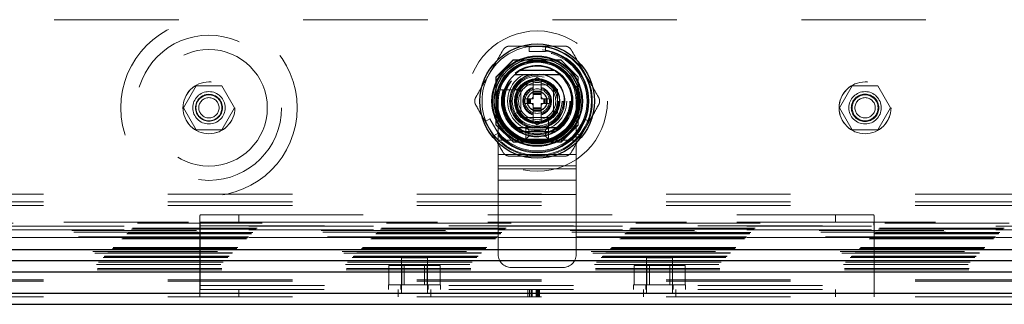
# Model space of a CAD drawing. Header units: inches. Extents: x 0.2 to 10.8, y 0.2 to 8.2.
# Tile 43 of 112: x 3.5 to 4.291, y 3.164 to 3.393. Entities that reach past the tile are written whole.
import ezdxf

# ---------------------------------------------------------------- set-up
doc = ezdxf.new("R2010")
doc.units = ezdxf.units.IN
doc.header["$MEASUREMENT"] = 0
doc.linetypes.add('HIDDEN', pattern=[0.075, 0.05, -0.025])

msp = doc.modelspace()

# ---------------------------------------------------------------- linework, layer by layer
at = {"color": 7, "linetype": 'HIDDEN', "lineweight": 18}
for p, q in [((4.6276404, 3.3925154), (3.2030571, 3.3925154)), ((3.9088954, 3.3713651), (3.9088954, 3.367101)), ((3.9088954, 3.3713651), (3.9220187, 3.3713651)), ((3.9220187, 3.3713651), (3.9220187, 3.367101)), ((3.9088954, 3.367101), (3.9220187, 3.367101)), ((3.8960574, 3.360182), (3.8823488, 3.3464734)), ((3.8962073, 3.3600321), (3.8824987, 3.3463235)), ((3.9345568, 3.360182), (3.8960574, 3.360182)), ((3.9347067, 3.3600321), (3.8962073, 3.3600321)), ((3.9304917, 3.3598822), (3.9004223, 3.3598822)), ((3.9482654, 3.3464734), (3.9345568, 3.360182)), ((3.8823488, 3.3464734), (3.8823488, 3.307974)), ((3.8824987, 3.3463235), (3.8824987, 3.307824)), ((3.8990528, 3.3365447), (3.915457, 3.3460157)), ((3.915457, 3.3460157), (3.9318612, 3.3365447)), ((3.9484154, 3.3463235), (3.9482654, 3.3464734)), ((3.9482654, 3.307974), (3.9482654, 3.3464734)), ((3.9484154, 3.307824), (3.9484154, 3.3463235)), ((3.6416147, 3.3394737), (3.6313667, 3.3217237)), ((3.6621106, 3.3394737), (3.6416147, 3.3394737)), ((3.6723586, 3.3217237), (3.6621106, 3.3394737)), ((3.8826486, 3.3421085), (3.8826486, 3.3120391)), ((3.9285837, 3.3402004), (3.9023337, 3.3402004)), ((3.9023337, 3.3402004), (3.9023337, 3.3139504)), ((3.9250236, 3.3401971), (3.9058904, 3.3401971)), ((3.9121762, 3.3351118), (3.9121762, 3.3441215)), ((3.9187379, 3.3351118), (3.9187379, 3.3441215)), ((3.9285837, 3.3139504), (3.9285837, 3.3402004)), ((3.9482654, 3.3120391), (3.9482654, 3.3421085)), ((4.1685312, 3.3394737), (4.1582833, 3.3217237)), ((4.1890272, 3.3394737), (4.1685312, 3.3394737)), ((4.1992752, 3.3217237), (4.1890272, 3.3394737)), ((3.9018663, 3.3362601), (3.8882592, 3.3362601)), ((3.8990528, 3.3176028), (3.8990528, 3.3365447)), ((3.9023337, 3.3366404), (3.9023337, 3.3175071)), ((3.9056145, 3.3290423), (3.9056145, 3.3251053)), ((3.907419, 3.3290423), (3.9056145, 3.3290423)), ((3.907419, 3.3290423), (3.907419, 3.3251053)), ((3.9080751, 3.3290423), (3.907419, 3.3290423)), ((3.9080751, 3.3290423), (3.9080751, 3.3251053)), ((3.9083634, 3.3290423), (3.9080751, 3.3290423)), ((3.9094273, 3.3290423), (3.9083634, 3.3290423)), ((3.9083634, 3.3290423), (3.9083634, 3.3251053)), ((3.9101233, 3.3290423), (3.9094273, 3.3290423)), ((3.9094273, 3.3290423), (3.9094273, 3.3251053)), ((3.9101233, 3.3290423), (3.9101233, 3.3251053)), ((3.9121762, 3.3290423), (3.9101233, 3.3290423)), ((3.9187379, 3.3351118), (3.9121762, 3.3351118)), ((3.9121762, 3.3344557), (3.9121762, 3.3351118)), ((3.9187379, 3.3344557), (3.9121762, 3.3344557)), ((3.9121762, 3.3341674), (3.9121762, 3.3344557)), ((3.9121762, 3.3331035), (3.9121762, 3.3341674)), ((3.9187379, 3.3341674), (3.9121762, 3.3341674)), ((3.9121762, 3.3324075), (3.9121762, 3.3331035)), ((3.9187379, 3.3331035), (3.9121762, 3.3331035)), ((3.9187379, 3.3324075), (3.9121762, 3.3324075)), ((3.9121762, 3.3290423), (3.9121762, 3.3324075)), ((3.9187379, 3.3344557), (3.9187379, 3.3351118)), ((3.9187379, 3.3341674), (3.9187379, 3.3344557)), ((3.9187379, 3.3331035), (3.9187379, 3.3341674)), ((3.9187379, 3.3324075), (3.9187379, 3.3331035)), ((3.9187379, 3.3290423), (3.9187379, 3.3324075)), ((3.9207908, 3.3290423), (3.9187379, 3.3290423)), ((3.9214868, 3.3290423), (3.9207908, 3.3290423)), ((3.9207908, 3.3290423), (3.9207908, 3.3251053)), ((3.9214868, 3.3290423), (3.9214868, 3.3251053)), ((3.9225506, 3.3290423), (3.9214868, 3.3290423)), ((3.9225506, 3.3290423), (3.9225506, 3.3251053)), ((3.9228389, 3.3290423), (3.9225506, 3.3290423)), ((3.9228389, 3.3290423), (3.9228389, 3.3251053)), ((3.9234951, 3.3290423), (3.9228389, 3.3290423)), ((3.9234951, 3.3290423), (3.9234951, 3.3251053)), ((3.9252996, 3.3290423), (3.9234951, 3.3290423)), ((3.9252996, 3.3290423), (3.9252996, 3.3251053)), ((3.9285804, 3.3175071), (3.9285804, 3.3366404)), ((3.9318612, 3.3365447), (3.9318612, 3.3176028)), ((3.6313667, 3.3217237), (3.6416147, 3.3039737)), ((3.6621106, 3.3039737), (3.6723586, 3.3217237)), ((3.8842087, 3.3270754), (3.8842087, 3.2958254)), ((3.907419, 3.3251053), (3.9056145, 3.3251053)), ((3.9080751, 3.3251053), (3.907419, 3.3251053)), ((3.9083634, 3.3251053), (3.9080751, 3.3251053)), ((3.9094273, 3.3251053), (3.9083634, 3.3251053)), ((3.9101233, 3.3251053), (3.9094273, 3.3251053)), ((3.9121762, 3.3251053), (3.9101233, 3.3251053)), ((3.9121762, 3.32174), (3.9121762, 3.3251053)), ((3.9187379, 3.32174), (3.9121762, 3.32174)), ((3.9121762, 3.321044), (3.9121762, 3.32174)), ((3.9121762, 3.3199802), (3.9121762, 3.321044)), ((3.9187379, 3.321044), (3.9121762, 3.321044)), ((3.9187379, 3.32174), (3.9187379, 3.3251053)), ((3.9207908, 3.3251053), (3.9187379, 3.3251053)), ((3.9187379, 3.321044), (3.9187379, 3.32174)), ((3.9187379, 3.3199802), (3.9187379, 3.321044)), ((3.9214868, 3.3251053), (3.9207908, 3.3251053)), ((3.9225506, 3.3251053), (3.9214868, 3.3251053)), ((3.9228389, 3.3251053), (3.9225506, 3.3251053)), ((3.9234951, 3.3251053), (3.9228389, 3.3251053)), ((3.9252996, 3.3251053), (3.9234951, 3.3251053)), ((3.9467087, 3.3270754), (3.9467087, 3.2958254)), ((4.1582833, 3.3217237), (4.1685312, 3.3039737)), ((4.1890272, 3.3039737), (4.1992752, 3.3217237)), ((3.915457, 3.3081318), (3.8990528, 3.3176028)), ((3.9023337, 3.3139504), (3.9285837, 3.3139504)), ((3.9058904, 3.3139504), (3.9250236, 3.3139504)), ((3.9187379, 3.3199802), (3.9121762, 3.3199802)), ((3.9121762, 3.3196919), (3.9121762, 3.3199802)), ((3.9187379, 3.3196919), (3.9121762, 3.3196919)), ((3.9121762, 3.3190357), (3.9121762, 3.3196919)), ((3.9187379, 3.3190357), (3.9121762, 3.3190357)), ((3.9121762, 3.310026), (3.9121762, 3.3190357)), ((3.9318612, 3.3176028), (3.915457, 3.3081318)), ((3.9187379, 3.3196919), (3.9187379, 3.3199802)), ((3.9187379, 3.3190357), (3.9187379, 3.3196919)), ((3.9187379, 3.310026), (3.9187379, 3.3190357)), ((3.9246434, 3.2998759), (3.9246434, 3.313483)), ((3.8738188, 3.3106107), (3.8775116, 3.3127427)), ((3.8803804, 3.2992455), (3.8738188, 3.3106107)), ((3.8840733, 3.3013776), (3.8775116, 3.3127427)), ((3.8823488, 3.307974), (3.8960574, 3.2942654)), ((3.906292, 3.3064504), (3.9246253, 3.3064504)), ((3.908792, 3.3039504), (3.906292, 3.3064504)), ((3.906292, 3.2964504), (3.906292, 3.3064504)), ((3.9221253, 3.3039504), (3.9246253, 3.3064504)), ((3.9246253, 3.3064504), (3.9246253, 3.2964504)), ((3.9345568, 3.2942654), (3.9482654, 3.307974)), ((3.9347067, 3.2941154), (3.9484154, 3.307824)), ((3.9534024, 3.3127427), (3.9468408, 3.3013776)), ((3.9505336, 3.2992455), (3.9570953, 3.3106107)), ((3.9534024, 3.3127427), (3.9570953, 3.3106107)), ((3.6416147, 3.3039737), (3.6621106, 3.3039737)), ((3.8803804, 3.2992455), (3.8840733, 3.3013776)), ((3.908792, 3.2989504), (3.906292, 3.2964504)), ((3.908792, 3.3039504), (3.9221253, 3.3039504)), ((3.908792, 3.2989504), (3.908792, 3.3039504)), ((3.9221253, 3.2989504), (3.908792, 3.2989504)), ((3.9221253, 3.3039504), (3.9221253, 3.2989504)), ((3.9221253, 3.2989504), (3.9246253, 3.2964504)), ((3.9468408, 3.3013776), (3.9505336, 3.2992455)), ((4.1685312, 3.3039737), (4.1890272, 3.3039737)), ((3.8842087, 3.2958254), (3.9467087, 3.2958254)), ((3.8842087, 3.2958254), (3.8842087, 3.272649)), ((3.8842087, 3.2958254), (3.9467087, 3.2958254)), ((3.8960574, 3.2942654), (3.8962073, 3.2941154)), ((3.8960574, 3.2942654), (3.9345568, 3.2942654)), ((3.8962073, 3.2941154), (3.9347067, 3.2941154)), ((3.9004223, 3.2942654), (3.9304917, 3.2942654)), ((3.9246253, 3.2964504), (3.906292, 3.2964504)), ((3.9467087, 3.2958254), (3.9467087, 3.272649)), ((3.8842087, 3.2842372), (3.9467087, 3.2842372)), ((3.8842087, 3.2751811), (3.9467087, 3.2751811)), ((3.8842087, 3.272649), (3.9467087, 3.272649)), ((3.8842087, 3.272649), (3.8842087, 3.2635929)), ((3.9467087, 3.272649), (3.9467087, 3.2635929)), ((3.8842087, 3.2635929), (3.9467087, 3.2635929)), ((3.8842087, 3.2635929), (3.8842087, 3.2520047)), ((3.9467087, 3.2635929), (3.9467087, 3.2520047)), ((3.0189171, 3.2521624), (4.8117654, 3.2521624)), ((3.8842087, 3.2520047), (3.9467087, 3.2520047)), ((3.8842087, 3.2520047), (3.8842087, 3.2037421)), ((3.8842087, 3.2520047), (3.9467087, 3.2520047)), ((3.9467087, 3.2520047), (3.9467087, 3.2037421)), ((3.0189171, 3.2461624), (4.8117654, 3.2461624)), ((3.0189171, 3.2431624), (4.8117654, 3.2431624)), ((3.0189171, 3.2431624), (4.8117654, 3.2431624)), ((3.6452273, 3.2357457), (3.6757579, 3.2357457)), ((3.6757579, 3.2357457), (3.6757579, 3.2297457)), ((3.6757579, 3.2357457), (4.1549246, 3.2357457)), ((4.1549246, 3.2297457), (4.1549246, 3.2357457)), ((4.1549246, 3.2357457), (4.1854552, 3.2357457)), ((2.9945613, 3.2289779), (4.8360806, 3.2289779)), ((4.8353686, 3.2297115), (2.9952786, 3.2297115)), ((4.7838904, 3.2265154), (3.0468071, 3.2265154)), ((4.7838904, 3.2265154), (3.0468071, 3.2265154)), ((3.6445079, 3.1714962), (3.6445079, 3.2327919)), ((3.6445079, 3.2267457), (4.1861746, 3.2267457)), ((3.6447238, 3.2267457), (3.6447238, 3.1787457)), ((3.6447238, 3.2267457), (4.1859588, 3.2267457)), ((3.6757579, 3.2297457), (3.6452273, 3.2297457)), ((3.6757579, 3.2297457), (4.1549246, 3.2297457)), ((4.1854552, 3.2297457), (4.1549246, 3.2297457)), ((4.1859588, 3.1787457), (4.1859588, 3.2267457)), ((4.1861746, 3.2327919), (4.1861746, 3.1714962)), ((2.9859096, 3.2203262), (4.8447323, 3.2203262)), ((2.9859096, 3.2203262), (4.8447323, 3.2203262)), ((2.9861506, 3.2205672), (4.8444913, 3.2205672)), ((2.9870798, 3.2214964), (4.8435621, 3.2214964)), ((4.8432739, 3.2217845), (2.9873679, 3.2217845)), ((4.8419209, 3.2231545), (2.9886968, 3.2231545)), ((4.8418659, 3.2231982), (2.9887696, 3.2231982)), ((2.9896978, 3.2241144), (4.8409441, 3.2241144)), ((2.9904708, 3.2248874), (4.840171, 3.2248874)), ((4.7838904, 3.2235154), (3.0468071, 3.2235154)), ((2.9819513, 3.2163679), (4.8486906, 3.2163679)), ((2.9827846, 3.2172012), (4.8478573, 3.2172012)), ((2.9828092, 3.2171953), (4.8478483, 3.2171953)), ((2.9829503, 3.2173603), (4.8476815, 3.2173603)), ((2.9832013, 3.2176179), (4.8474406, 3.2176179)), ((2.9832013, 3.2176179), (4.8474406, 3.2176179)), ((4.8470472, 3.2180476), (2.9835851, 3.2180476)), ((2.9836179, 3.2180345), (4.8470239, 3.2180345)), ((4.7838904, 3.2175154), (3.0468071, 3.2175154)), ((2.9681131, 3.2025256), (4.8625146, 3.2025256)), ((4.8601675, 3.2049015), (2.9704774, 3.2049015)), ((2.9705598, 3.2049254), (4.8600821, 3.2049254)), ((2.9707153, 3.2051319), (4.8599266, 3.2051319)), ((4.858741, 3.2063004), (2.9719017, 3.2063004)), ((2.9730343, 3.2074509), (4.8576076, 3.2074509)), ((2.9735049, 3.2078798), (4.857137, 3.2078798)), ((2.9743366, 3.2087533), (4.8563052, 3.2087533)), ((2.9750674, 3.209484), (4.8555745, 3.209484)), ((2.9614752, 3.1958409), (4.8691666, 3.1958409)), ((2.9631682, 3.1975848), (4.8674737, 3.1975848)), ((2.964152, 3.1985743), (4.8664861, 3.1985743)), ((2.9669179, 3.2013345), (4.863724, 3.2013345)), ((2.9677319, 3.2021485), (4.86291, 3.2021485)), ((2.9678815, 3.2022981), (4.8627603, 3.2022981)), ((3.7964287, 3.1794957), (3.7964287, 3.1949124)), ((3.8066766, 3.1949124), (3.7964287, 3.1949124)), ((3.8273413, 3.2009957), (3.8065079, 3.2009957)), ((3.8065079, 3.2009957), (3.8065079, 3.1723499)), ((3.8066766, 3.1794957), (3.8066766, 3.1949124)), ((3.8271726, 3.1949124), (3.8066766, 3.1949124)), ((3.8087621, 3.1949124), (3.8087621, 3.1794957)), ((3.8250871, 3.1794957), (3.8250871, 3.1949124)), ((3.8271726, 3.1794957), (3.8271726, 3.1949124)), ((3.8374205, 3.1949124), (3.8271726, 3.1949124)), ((3.8273413, 3.1723499), (3.8273413, 3.2009957)), ((3.8374205, 3.1794957), (3.8374205, 3.1949124)), ((3.993262, 3.1794957), (3.993262, 3.1949124)), ((4.00351, 3.1949124), (3.993262, 3.1949124)), ((4.0241746, 3.2009957), (4.0033413, 3.2009957)), ((4.0033413, 3.2009957), (4.0033413, 3.1723499)), ((4.00351, 3.1794957), (4.00351, 3.1949124)), ((4.0240059, 3.1949124), (4.00351, 3.1949124)), ((4.0055954, 3.1949124), (4.0055954, 3.1794957)), ((4.0219204, 3.1794957), (4.0219204, 3.1949124)), ((4.0240059, 3.1794957), (4.0240059, 3.1949124)), ((4.0342539, 3.1949124), (4.0240059, 3.1949124)), ((4.0241746, 3.1723499), (4.0241746, 3.2009957)), ((4.0342539, 3.1794957), (4.0342539, 3.1949124)), ((2.9621689, 3.1913829), (4.868473, 3.1913829)), ((2.9622757, 3.1925161), (4.8683661, 3.1925161)), ((3.8946253, 3.1933254), (3.936292, 3.1933254)), ((3.0189171, 3.1833798), (4.8117654, 3.1833798)), ((3.0189171, 3.1824471), (4.8117654, 3.1824471)), ((3.6445079, 3.1787457), (4.1861746, 3.1787457)), ((3.6447238, 3.1787457), (4.1859588, 3.1787457)), ((3.7960913, 3.1794957), (3.8377579, 3.1794957)), ((3.7960913, 3.1794957), (3.7960913, 3.1757457)), ((3.8058829, 3.1794957), (3.8058829, 3.1757457)), ((3.8279663, 3.1757457), (3.8279663, 3.1794957)), ((3.8377579, 3.1757457), (3.8377579, 3.1794957)), ((3.9929246, 3.1794957), (4.0345913, 3.1794957)), ((3.9929246, 3.1794957), (3.9929246, 3.1757457)), ((4.0027163, 3.1794957), (4.0027163, 3.1757457)), ((4.0247996, 3.1757457), (4.0247996, 3.1794957)), ((4.0345913, 3.1757457), (4.0345913, 3.1794957)), ((3.0189171, 3.1727457), (4.8117654, 3.1727457)), ((3.6445079, 3.1757457), (4.1861746, 3.1757457)), ((3.6445079, 3.1714962), (3.6445079, 3.1697457)), ((3.6757579, 3.1697457), (3.6757579, 3.1757457)), ((3.8039038, 3.1697457), (3.8039038, 3.1757457)), ((3.8299454, 3.1723499), (3.8039038, 3.1723499)), ((3.8299454, 3.1697457), (3.8299454, 3.1757457)), ((3.9078455, 3.1697457), (3.9078455, 3.1757457)), ((3.909406, 3.1697457), (3.909406, 3.1757457)), ((3.9105033, 3.1697457), (3.9105033, 3.1757457)), ((3.9113367, 3.1697457), (3.9113367, 3.1757457)), ((3.9146666, 3.1697457), (3.9146666, 3.1757457)), ((3.9153584, 3.1697457), (3.9153584, 3.1757457)), ((3.9158893, 3.1697457), (3.9158893, 3.1757457)), ((3.9168689, 3.1697457), (3.9168689, 3.1757457)), ((3.9174015, 3.1697457), (3.9174015, 3.1757457)), ((4.0007371, 3.1697457), (4.0007371, 3.1757457)), ((4.0267788, 3.1723499), (4.0007371, 3.1723499)), ((4.0267788, 3.1697457), (4.0267788, 3.1757457)), ((4.1549246, 3.1757457), (4.1549246, 3.1697457)), ((4.1861746, 3.1714962), (4.1861746, 3.1697457)), ((3.0189171, 3.1697457), (4.8117654, 3.1697457))]:
    msp.add_line(p, q, dxfattribs=at)
at = {"color": 7, "linetype": 'Continuous', "lineweight": 25}
for p, q in [((3.929145, 3.3516801), (3.901769, 3.3516801)), ((3.929145, 3.3024675), (3.901769, 3.3024675)), ((2.9735049, 3.2078798), (4.857137, 3.2078798)), ((2.9705598, 3.1990166), (4.8600821, 3.1990166)), ((2.9614752, 3.189932), (4.8691666, 3.189932)), ((3.0189171, 3.1727457), (4.8117654, 3.1727457)), ((3.0189171, 3.1637457), (4.8117654, 3.1637457))]:
    msp.add_line(p, q, dxfattribs=at)
at = {"color": 7, "linetype": 'HIDDEN', "lineweight": 18, "flags": 128}
for points in [[(3.915457, 3.3713651), (3.9096759, 3.3709862), (3.9088954, 3.3708764)], [(3.9220187, 3.3708764), (3.9212382, 3.3709862), (3.915457, 3.3713651)], [(3.874242, 3.3108551), (3.8745372, 3.3101242), (3.8770996, 3.3049281)], [(3.9538145, 3.3049281), (3.9563769, 3.3101242), (3.956672, 3.3108551)], [(3.8770996, 3.3049281), (3.8803184, 3.3001109), (3.8808037, 3.2994899)], [(3.9501103, 3.2994899), (3.9505957, 3.3001109), (3.9538145, 3.3049281)]]:
    msp.add_lwpolyline(points, dxfattribs=at)
at = {"color": 7, "linetype": 'HIDDEN', "lineweight": 18}
for centre, radius in [((3.6518627, 3.3217237), 0.0708333), ((3.6518627, 3.3217237), 0.0583333), ((3.915457, 3.3270738), 0.0564167), ((3.6518627, 3.3217237), 0.046875), ((3.9153488, 3.3272654), 0.04375), ((3.915457, 3.3270738), 0.0415329), ((3.915457, 3.3270738), 0.0415026), ((3.915457, 3.3270738), 0.0408935), ((3.915457, 3.3270738), 0.0400262), ((3.915457, 3.3270738), 0.0362533), ((3.915457, 3.3270738), 0.0360892), ((3.915457, 3.3270738), 0.0337927), ((3.915457, 3.3270738), 0.0334252), ((3.915457, 3.3270738), 0.0319882), ((3.915457, 3.3270738), 0.0270669), ((3.915457, 3.3270738), 0.0264108), ((3.915457, 3.3270738), 0.0264108), ((3.915457, 3.3270738), 0.0262467), ((3.915457, 3.3270738), 0.0237861), ((3.915457, 3.3270738), 0.0209974), ((3.915457, 3.3270738), 0.0200131), ((3.6518627, 3.3217237), 0.0208333), ((3.6518904, 3.321682), 0.0208333), ((3.915457, 3.3270738), 0.0172244), ((3.915457, 3.3270738), 0.0164042), ((3.915457, 3.3270738), 0.0162402), ((3.915457, 3.3270738), 0.0149278), ((3.915457, 3.3270738), 0.0098425), ((4.1787792, 3.3217237), 0.0208333), ((4.1788071, 3.321682), 0.0208333), ((3.6518627, 3.3217237), 0.0130208), ((3.6518627, 3.3217237), 0.0108333), ((3.6518627, 3.3217237), 0.0104167), ((3.6518627, 3.3217237), 0.0081625), ((3.915457, 3.3270738), 0.0080659), ((3.915457, 3.3270738), 0.0078297), ((4.1787792, 3.3217237), 0.0130208), ((4.1787792, 3.3217237), 0.0110417), ((4.1787792, 3.3217237), 0.0104167), ((4.1787792, 3.3217237), 0.0081625)]:
    msp.add_circle(centre, radius, dxfattribs=at)
at = {"color": 7, "linetype": 'Continuous', "lineweight": 25}
for radius in [0.0459318, 0.0362814, 0.0358174, 0.0344488, 0.0328084, 0.0321054, 0.0180446]:
    msp.add_circle((3.915457, 3.3270738), radius, dxfattribs=at)
at = {"color": 7, "linetype": 'HIDDEN', "lineweight": 18}
for centre, radius, start, end in [((3.915457, 3.3270738), 0.0442913, 98.5196243, 150), ((3.915457, 3.3270738), 0.0442913, 30, 81.4803757), ((3.9154587, 3.3270754), 0.03125, 0, 180), ((3.915457, 3.3270738), 0.0287073, 288.6629249, 161.3370751), ((3.915457, 3.3270738), 0.0442913, 150, 201.4803757), ((3.915457, 3.3270738), 0.0221457, 101.9005369, 180), ((3.915457, 3.3270738), 0.0218176, 99.0369276, 180), ((3.915457, 3.3270738), 0.0218176, 277.3528467, 85.552299), ((3.915457, 3.3270738), 0.0221457, 280.98225, 77.5591528), ((3.915457, 3.3270738), 0.0442913, 338.5196243, 30), ((3.915457, 3.3270738), 0.0173027, 138.5459072, 161.4540928), ((3.915457, 3.3270738), 0.0114829, 106.6015496, 253.3984504), ((3.915457, 3.3270738), 0.0108268, 107.6397014, 252.3602986), ((3.915457, 3.3270738), 0.0173027, 100.9302482, 101.4540928), ((3.915457, 3.3270738), 0.0173027, 78.5459072, 79.0697518), ((3.915457, 3.3270738), 0.0114829, 286.6015496, 73.3984504), ((3.915457, 3.3270738), 0.0108268, 287.6397014, 72.3602986), ((3.915457, 3.3270738), 0.0173027, 18.5459072, 41.4540928), ((3.915457, 3.3270738), 0.0287073, 161.3370751, 288.6629249), ((3.915457, 3.3270738), 0.0045801, 135.7524991, 154.5451681), ((3.915457, 3.3270738), 0.0045801, 25.4548319, 44.2475009), ((3.915457, 3.3270738), 0.0221457, 180, 259.2593124), ((3.915457, 3.3270738), 0.0218176, 180, 264.2412475), ((3.915457, 3.3270738), 0.0173027, 198.5459072, 221.4540928), ((3.915457, 3.3270738), 0.0045801, 205.4548319, 224.2475009), ((3.915457, 3.3270738), 0.0045801, 315.7524991, 334.5451681), ((3.915457, 3.3270738), 0.0173027, 318.5459072, 341.4540928), ((3.915457, 3.3270738), 0.0173027, 258.5459072, 259.0697518), ((3.915457, 3.3270738), 0.0173027, 280.9302482, 281.4540928), ((3.915457, 3.3270738), 0.0442913, 218.5196243, 270), ((3.915457, 3.3270738), 0.0442913, 270, 321.4803757), ((3.8946253, 3.2037421), 0.0104167, 180, 270), ((3.936292, 3.2037421), 0.0104167, 270, 0)]:
    msp.add_arc(centre, radius, start, end, dxfattribs=at)
at = {"color": 7, "linetype": 'Continuous', "lineweight": 25}
for radius, start, end in [(0.0281573, 60.9137041, 119.0862959), (0.0278871, 130.1191669, 229.8808331), (0.0278871, 310.1191669, 49.8808331), (0.0281573, 240.9137041, 299.0862959)]:
    msp.add_arc((3.915457, 3.3270738), radius, start, end, dxfattribs=at)
at = {"color": 7, "linetype": 'HIDDEN', "lineweight": 18}
for points, knots in [([(3.8879912, 3.3680843), (3.8882788, 3.3685823), (3.8886252, 3.3690337), (3.8894344, 3.3698444), (3.8898961, 3.3701989), (3.8908851, 3.3707704), (3.8914258, 3.3709944), (3.8925279, 3.3712894), (3.8930987, 3.3713651), (3.8936738, 3.3713651)], [0, 0, 0, 0, 0.25, 0.25, 0.5, 0.5, 0.75, 0.75, 1, 1, 1, 1]), ([(3.9372403, 3.3713651), (3.9378154, 3.3713651), (3.9383795, 3.3712908), (3.9394862, 3.3709953), (3.940024, 3.3707727), (3.9410134, 3.370202), (3.9414778, 3.3698457), (3.9422843, 3.3690388), (3.9426353, 3.3685823), (3.9429228, 3.3680843)], [0, 0, 0, 0, 0.25, 0.25, 0.5, 0.5, 0.75, 0.75, 1, 1, 1, 1]), ([(3.866208, 3.3237929), (3.8659204, 3.324291), (3.8657027, 3.3248167), (3.8654053, 3.3259228), (3.8653291, 3.3264999), (3.8653287, 3.3276421), (3.8654051, 3.3282224), (3.8657006, 3.3293244), (3.8659204, 3.3298565), (3.866208, 3.3303546)], [0, 0, 0, 0, 0.25, 0.25, 0.5, 0.5, 0.75, 0.75, 1, 1, 1, 1]), ([(3.8882592, 3.3362601), (3.8878151, 3.3362601), (3.8873803, 3.3362601), (3.8865549, 3.3362601), (3.8861759, 3.3362601), (3.8852087, 3.3362601), (3.8848163, 3.3362601), (3.8848163, 3.3362601)], [0, 0, 0, 0, 0.25, 0.25, 0.5, 0.5, 1, 1, 1, 1]), ([(3.9647061, 3.3303546), (3.9649936, 3.3298566), (3.9652113, 3.3293308), (3.9655088, 3.3282247), (3.9655849, 3.3276476), (3.9655854, 3.3265054), (3.965509, 3.3259251), (3.9652135, 3.3248231), (3.9649936, 3.324291), (3.9647061, 3.3237929)], [0, 0, 0, 0, 0.25, 0.25, 0.5, 0.5, 0.75, 0.75, 1, 1, 1, 1]), ([(3.9246434, 3.296433), (3.9246434, 3.296433), (3.9246434, 3.2965274), (3.9246434, 3.2968842), (3.9246434, 3.2971476), (3.9246434, 3.2977891), (3.9246434, 3.2981723), (3.9246434, 3.298991), (3.9246434, 3.2994322), (3.9246434, 3.2998759)], [0, 0, 0, 0, 0.25, 0.25, 0.5, 0.5, 0.75, 0.75, 1, 1, 1, 1]), ([(3.8936738, 3.2827824), (3.8930987, 3.2827824), (3.8925345, 3.2828568), (3.8914279, 3.2831522), (3.8908901, 3.2833748), (3.8899006, 3.2839455), (3.8894363, 3.2843018), (3.8886297, 3.2851087), (3.8882788, 3.2855652), (3.8879912, 3.2860633)], [0, 0, 0, 0, 0.25, 0.25, 0.5, 0.5, 0.75, 0.75, 1, 1, 1, 1]), ([(3.9429228, 3.2860633), (3.9426353, 3.2855652), (3.9422888, 3.2851138), (3.9414796, 3.2843031), (3.941018, 3.2839487), (3.940029, 3.2833771), (3.9394882, 3.2831532), (3.9383862, 3.2828581), (3.9378154, 3.2827824), (3.9372403, 3.2827824)], [0, 0, 0, 0, 0.25, 0.25, 0.5, 0.5, 0.75, 0.75, 1, 1, 1, 1]), ([(3.6445079, 3.2327919), (3.6445079, 3.2332621), (3.6445166, 3.2336794), (3.6445622, 3.2344119), (3.6446, 3.2347294), (3.6447118, 3.2352337), (3.6447855, 3.235424), (3.644976, 3.2356814), (3.6450919, 3.2357457), (3.6452273, 3.2357457)], [0, 0, 0, 0, 0.25, 0.25, 0.5, 0.5, 0.75, 0.75, 1, 1, 1, 1]), ([(4.1854552, 3.2357457), (4.1855906, 3.2357457), (4.1857048, 3.2356823), (4.1858944, 3.235429), (4.1859702, 3.2352355), (4.1860821, 3.234732), (4.1861194, 3.2344226), (4.1861658, 3.2336857), (4.1861746, 3.2332622), (4.1861746, 3.2327919)], [0, 0, 0, 0, 0.25, 0.25, 0.5, 0.5, 0.75, 0.75, 1, 1, 1, 1]), ([(3.6452273, 3.2297457), (3.6451422, 3.2297457), (3.6450663, 3.2296703), (3.6449361, 3.2293741), (3.644883, 3.2291541), (3.6447597, 3.2283261), (3.6447238, 3.2275444), (3.6447238, 3.2267457)], [0, 0, 0, 0, 0.25, 0.25, 0.5, 0.5, 1, 1, 1, 1]), ([(4.1859588, 3.2267457), (4.1859588, 3.227145), (4.1859497, 3.227537), (4.1859113, 3.2282668), (4.1858819, 3.2286005), (4.1857999, 3.2291523), (4.1857464, 3.2293738), (4.1856172, 3.2296686), (4.1855404, 3.2297457), (4.1854552, 3.2297457)], [0, 0, 0, 0, 0.25, 0.25, 0.5, 0.5, 0.75, 0.75, 1, 1, 1, 1]), ([(3.6447238, 3.1787457), (3.6447238, 3.178037), (3.6447137, 3.1773425), (3.644678, 3.1759808), (3.644652, 3.1753096), (3.6445974, 3.1740626), (3.6445684, 3.1734741), (3.6445234, 3.172396), (3.6445079, 3.1719162), (3.6445079, 3.1714962)], [0, 0, 0, 0, 0.25, 0.25, 0.5, 0.5, 0.75, 0.75, 1, 1, 1, 1]), ([(4.1861746, 3.1714962), (4.1861746, 3.1719162), (4.1861592, 3.1723942), (4.1861147, 3.173462), (4.1860854, 3.1740576), (4.1860307, 3.1753042), (4.186005, 3.1759662), (4.1859688, 3.1773395), (4.1859588, 3.178037), (4.1859588, 3.1787457)], [0, 0, 0, 0, 0.25, 0.25, 0.5, 0.5, 0.75, 0.75, 1, 1, 1, 1])]:
    msp.add_open_spline(points, degree=3, knots=knots, dxfattribs=at)
for points in [[(3.8936738, 3.3713651), (3.8987324, 3.3713651), (3.9038046, 3.3713651), (3.9088954, 3.3713651)], [(3.9220187, 3.3713651), (3.9271095, 3.3713651), (3.9321816, 3.3713651), (3.9372403, 3.3713651)], [(3.8770996, 3.3492194), (3.8807442, 3.3555321), (3.8843732, 3.3618177), (3.8879912, 3.3680843)], [(3.9429228, 3.3680843), (3.9465408, 3.3618177), (3.9501698, 3.3555321), (3.9538145, 3.3492194)], [(3.866208, 3.3303546), (3.869826, 3.3366211), (3.873455, 3.3429067), (3.8770996, 3.3492194)], [(3.9538145, 3.3492194), (3.9574591, 3.3429067), (3.9610881, 3.3366211), (3.9647061, 3.3303546)], [(3.8738188, 3.3106107), (3.8712734, 3.3150194), (3.8687373, 3.319412), (3.866208, 3.3237929)], [(3.9570953, 3.3106107), (3.9596407, 3.3150194), (3.9621768, 3.319412), (3.9647061, 3.3237929)], [(3.8879912, 3.2860633), (3.8854619, 3.2904442), (3.8829258, 3.2948368), (3.8803804, 3.2992455)], [(3.9429228, 3.2860633), (3.9454521, 3.2904442), (3.9479882, 3.2948368), (3.9505336, 3.2992455)], [(3.915457, 3.2827824), (3.9081678, 3.2827824), (3.9009098, 3.2827824), (3.8936738, 3.2827824)], [(3.9372403, 3.2827824), (3.9300043, 3.2827824), (3.9227463, 3.2827824), (3.915457, 3.2827824)]]:
    msp.add_open_spline(points, degree=3, dxfattribs=at)
at = {"color": 7, "linetype": 'Continuous', "lineweight": 25}
for points, knots in [([(3.8974871, 3.3483992), (3.8974871, 3.3483992), (3.89754, 3.3483992), (3.8977437, 3.3483992), (3.8978971, 3.3483992), (3.8982887, 3.3483992), (3.898525, 3.3483992), (3.8990694, 3.3483992), (3.8993791, 3.3483992), (3.9003713, 3.3483992), (3.9011333, 3.3483992), (3.902762, 3.3483992), (3.9036161, 3.3483992), (3.905379, 3.3483992), (3.9062935, 3.3483992), (3.9081207, 3.3483992), (3.9090376, 3.3483992), (3.9117951, 3.3483992), (3.9136419, 3.3483992), (3.9173456, 3.3483992), (3.9192108, 3.3483992), (3.9229069, 3.3483992), (3.9247535, 3.3483992), (3.9273728, 3.3483992), (3.9282283, 3.3483992), (3.9298412, 3.3483992), (3.9305901, 3.3483992), (3.9319051, 3.3483992), (3.9324443, 3.3483992), (3.9330245, 3.3483992), (3.9331745, 3.3483992), (3.9333747, 3.3483992), (3.9334269, 3.3483992), (3.9334269, 3.3483992)], [0, 0, 0, 0, 0.03125, 0.03125, 0.0625, 0.0625, 0.09375, 0.09375, 0.125, 0.125, 0.1875, 0.1875, 0.25, 0.25, 0.3125, 0.3125, 0.375, 0.375, 0.5, 0.5, 0.625, 0.625, 0.75, 0.75, 0.8125, 0.8125, 0.875, 0.875, 0.9375, 0.9375, 0.96875, 0.96875, 1, 1, 1, 1]), ([(3.8976705, 3.3485524), (3.8978427, 3.348695), (3.8980755, 3.3489239), (3.8986437, 3.3494549), (3.8989791, 3.3497553), (3.8997009, 3.3503403), (3.9000928, 3.3506307), (3.9009106, 3.35118), (3.9013337, 3.3514379), (3.901769, 3.3516801)], [0, 0, 0, 0, 0.25, 0.25, 0.5, 0.5, 0.75, 0.75, 1, 1, 1, 1]), ([(3.9332435, 3.3485524), (3.9330714, 3.348695), (3.9328386, 3.3489239), (3.9322703, 3.3494549), (3.9319349, 3.3497553), (3.9312131, 3.3503403), (3.9308213, 3.3506307), (3.9300035, 3.35118), (3.9295804, 3.3514379), (3.929145, 3.3516801)], [0, 0, 0, 0, 0.25, 0.25, 0.5, 0.5, 0.75, 0.75, 1, 1, 1, 1]), ([(3.9334269, 3.3057483), (3.9334269, 3.3057483), (3.933374, 3.3057483), (3.9331704, 3.3057483), (3.9330169, 3.3057483), (3.9326254, 3.3057483), (3.9323891, 3.3057483), (3.9318446, 3.3057483), (3.931535, 3.3057483), (3.9305428, 3.3057483), (3.9297808, 3.3057483), (3.928152, 3.3057483), (3.927298, 3.3057483), (3.925535, 3.3057483), (3.9246206, 3.3057483), (3.9227934, 3.3057483), (3.9218764, 3.3057483), (3.919119, 3.3057483), (3.9172722, 3.3057483), (3.9135685, 3.3057483), (3.9117032, 3.3057483), (3.9080071, 3.3057483), (3.9061606, 3.3057483), (3.9035412, 3.3057483), (3.9026857, 3.3057483), (3.9010728, 3.3057483), (3.900324, 3.3057483), (3.899009, 3.3057483), (3.8984698, 3.3057483), (3.8978895, 3.3057483), (3.8977395, 3.3057483), (3.8975394, 3.3057483), (3.8974871, 3.3057483), (3.8974871, 3.3057483)], [0, 0, 0, 0, 0.03125, 0.03125, 0.0625, 0.0625, 0.09375, 0.09375, 0.125, 0.125, 0.1875, 0.1875, 0.25, 0.25, 0.3125, 0.3125, 0.375, 0.375, 0.5, 0.5, 0.625, 0.625, 0.75, 0.75, 0.8125, 0.8125, 0.875, 0.875, 0.9375, 0.9375, 0.96875, 0.96875, 1, 1, 1, 1]), ([(3.901769, 3.3024675), (3.9013341, 3.3027094), (3.9009127, 3.3029663), (3.9001013, 3.3035108), (3.8997066, 3.3038028), (3.8989807, 3.3043908), (3.8986457, 3.3046909), (3.8980783, 3.3052209), (3.8978428, 3.3054525), (3.8976705, 3.3055951)], [0, 0, 0, 0, 0.25, 0.25, 0.5, 0.5, 0.75, 0.75, 1, 1, 1, 1]), ([(3.929145, 3.3024675), (3.92958, 3.3027094), (3.9300014, 3.3029663), (3.9308127, 3.3035108), (3.9312075, 3.3038028), (3.9319333, 3.3043908), (3.9322683, 3.3046909), (3.9328358, 3.3052209), (3.9330713, 3.3054525), (3.9332435, 3.3055951)], [0, 0, 0, 0, 0.25, 0.25, 0.5, 0.5, 0.75, 0.75, 1, 1, 1, 1])]:
    msp.add_open_spline(points, degree=3, knots=knots, dxfattribs=at)

doc.saveas('drawing.dxf')
